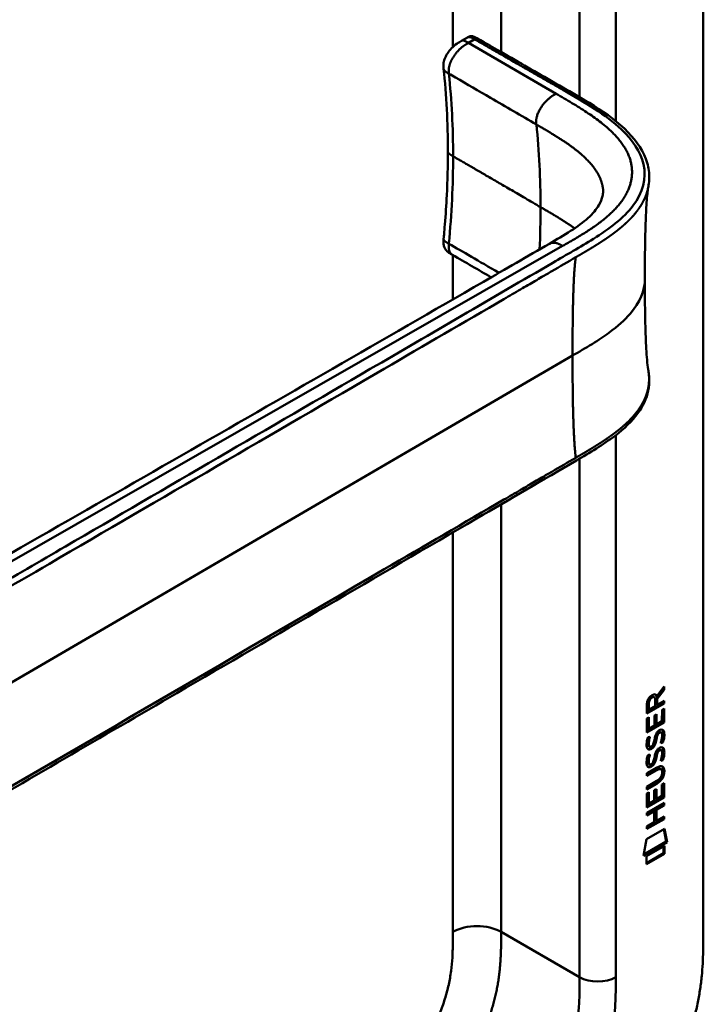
# Model space of a CAD drawing. Header units: millimetres. Extents: x 20 to 833, y 20 to 574.
# Tile 7 of 17: x 406 to 438, y 149 to 196. Entities that reach past the tile are written whole.
import ezdxf

# ---------------------------------------------------------------- set-up
doc = ezdxf.new("R2010")
doc.units = ezdxf.units.MM
doc.header["$LTSCALE"] = 2
doc.layers.add('Sichtbare Kanten(DIN)', color=7, linetype='Continuous', lineweight=50)
doc.layers.add('Sichtbare tangentiale Kanten(DIN)', color=7, linetype='Continuous', lineweight=50)

msp = doc.modelspace()

# ---------------------------------------------------------------- linework, layer by layer
at = {"layer": 'Sichtbare Kanten(DIN)'}
for p, q in [((437.762, 215.286), (437.762, 152.765)), ((426.434, 194.621), (426.716, 194.783)), ((426.434, 194.62), (426.434, 194.62)), ((425.59, 193.31), (425.59, 193.31)), ((425.791, 189.438), (425.791, 189.438)), ((426.007, 184.585), (426.007, 184.585)), ((428.994, 182.849), (428.994, 182.849)), ((435.588, 163.891), (435.926, 164.344)), ((435.926, 164.344), (435.926, 164.202)), ((435.419, 163.879), (435.461, 163.854)), ((435.546, 163.915), (435.588, 163.891)), ((435.884, 164.227), (435.561, 163.794)), ((435.926, 164.202), (435.603, 163.769)), ((435.884, 164.287), (435.884, 164.227)), ((435.884, 164.227), (435.926, 164.202)), ((435.883, 163.577), (435.117, 163.136)), ((435.926, 163.553), (435.117, 163.087)), ((435.117, 163.087), (435.118, 163.516)), ((435.174, 163.583), (435.174, 163.293)), ((435.216, 163.559), (435.216, 163.268)), ((435.216, 163.268), (435.504, 163.434)), ((435.504, 163.434), (435.504, 163.724)), ((435.561, 163.794), (435.56, 163.516)), ((435.56, 163.516), (435.603, 163.491)), ((435.561, 163.794), (435.603, 163.769)), ((435.603, 163.769), (435.603, 163.491)), ((435.603, 163.491), (435.926, 163.677)), ((435.883, 163.653), (435.883, 163.577)), ((435.883, 163.577), (435.926, 163.553)), ((435.926, 163.677), (435.926, 163.553)), ((435.174, 163.293), (435.216, 163.268)), ((435.468, 162.993), (435.567, 163.05)), ((435.468, 162.52), (435.468, 162.993)), ((435.525, 163.026), (435.524, 162.602)), ((435.567, 163.05), (435.567, 162.577)), ((435.826, 162.727), (435.827, 163.265)), ((435.827, 163.265), (435.925, 163.322)), ((435.883, 163.298), (435.883, 162.685)), ((435.925, 163.322), (435.925, 162.661)), ((435.116, 162.195), (435.117, 162.849)), ((435.925, 162.661), (435.116, 162.195)), ((435.117, 162.849), (435.215, 162.906)), ((435.883, 162.685), (435.117, 162.244)), ((435.173, 162.882), (435.173, 162.399)), ((435.215, 162.906), (435.215, 162.375)), ((435.215, 162.375), (435.468, 162.52)), ((435.524, 162.602), (435.567, 162.577)), ((435.567, 162.577), (435.826, 162.727)), ((435.883, 162.685), (435.925, 162.661)), ((435.173, 162.399), (435.215, 162.375)), ((435.588, 162.126), (435.631, 162.101)), ((435.668, 162.21), (435.665, 162.208)), ((435.668, 162.21), (435.711, 162.186)), ((435.711, 162.186), (435.707, 162.184)), ((435.748, 162.218), (435.79, 162.193)), ((435.165, 161.97), (435.261, 161.992)), ((435.178, 161.592), (435.18, 161.587)), ((435.206, 161.557), (435.248, 161.533)), ((435.221, 161.567), (435.223, 161.563)), ((435.414, 161.647), (435.417, 161.654)), ((435.522, 161.884), (435.564, 161.859)), ((435.535, 161.957), (435.578, 161.932)), ((435.827, 161.757), (435.869, 161.732)), ((435.164, 161.138), (435.26, 161.16)), ((435.535, 161.125), (435.577, 161.1)), ((435.588, 161.294), (435.63, 161.269)), ((435.668, 161.378), (435.664, 161.376)), ((435.668, 161.378), (435.71, 161.354)), ((435.71, 161.354), (435.707, 161.352)), ((435.747, 161.385), (435.79, 161.361)), ((435.178, 160.76), (435.18, 160.755)), ((435.205, 160.725), (435.248, 160.701)), ((435.22, 160.735), (435.222, 160.731)), ((435.413, 160.815), (435.416, 160.822)), ((435.521, 161.052), (435.564, 161.027)), ((435.826, 160.925), (435.869, 160.9)), ((435.115, 160.283), (435.581, 160.551)), ((435.545, 160.457), (435.115, 160.209)), ((435.587, 160.432), (435.115, 160.16)), ((435.115, 160.16), (435.115, 160.283)), ((435.739, 160.497), (435.781, 160.472)), ((435.836, 160.319), (435.836, 160.323)), ((435.115, 159.651), (435.587, 159.923)), ((435.538, 159.821), (435.115, 159.577)), ((435.58, 159.796), (435.115, 159.528)), ((435.824, 159.757), (435.923, 159.814)), ((435.824, 159.219), (435.824, 159.757)), ((435.881, 159.789), (435.88, 159.177)), ((435.923, 159.814), (435.923, 159.152)), ((435.114, 159.341), (435.213, 159.398)), ((435.114, 158.686), (435.114, 159.341)), ((435.115, 159.528), (435.115, 159.651)), ((435.171, 159.373), (435.17, 158.891)), ((435.213, 159.398), (435.213, 158.866)), ((435.466, 159.485), (435.565, 159.542)), ((435.466, 159.012), (435.466, 159.485)), ((435.522, 159.517), (435.522, 159.094)), ((435.565, 159.542), (435.564, 159.069)), ((435.113, 158.427), (435.922, 158.893)), ((435.88, 159.177), (435.114, 158.735)), ((435.923, 159.152), (435.114, 158.686)), ((435.17, 158.891), (435.213, 158.866)), ((435.213, 158.866), (435.466, 159.012)), ((435.522, 159.094), (435.564, 159.069)), ((435.88, 158.794), (435.523, 158.589)), ((435.564, 159.069), (435.824, 159.219)), ((435.88, 159.177), (435.923, 159.152)), ((435.88, 158.868), (435.88, 158.794)), ((435.88, 158.794), (435.922, 158.77)), ((435.922, 158.893), (435.922, 158.77)), ((435.423, 158.531), (435.113, 158.353)), ((435.465, 158.506), (435.113, 158.304)), ((435.113, 158.304), (435.113, 158.427)), ((435.423, 158.531), (435.465, 158.506)), ((435.465, 157.997), (435.465, 158.506)), ((435.523, 158.589), (435.523, 158.08)), ((435.523, 158.589), (435.566, 158.564)), ((435.566, 158.564), (435.565, 158.056)), ((435.922, 158.77), (435.566, 158.564)), ((435.879, 158.162), (435.113, 157.721)), ((435.921, 158.138), (435.113, 157.672)), ((435.113, 157.795), (435.465, 157.997)), ((435.523, 158.08), (435.565, 158.056)), ((435.565, 158.056), (435.922, 158.261)), ((435.879, 158.236), (435.879, 158.162)), ((435.879, 158.162), (435.921, 158.138)), ((435.922, 158.261), (435.921, 158.138)), ((435.093, 157.188), (435.943, 157.678)), ((435.113, 157.672), (435.113, 157.795)), ((435.909, 157.659), (436.028, 157.079)), ((435.943, 157.678), (436.07, 157.055)), ((434.963, 156.417), (435.093, 157.188)), ((436.07, 157.055), (434.963, 156.417)), ((436.028, 157.079), (434.972, 156.471)), ((436.028, 157.079), (436.07, 157.055)), ((435.898, 156.538), (435.092, 156.074)), ((435.94, 156.514), (435.092, 156.025)), ((435.093, 156.398), (435.94, 156.887)), ((435.898, 156.862), (435.898, 156.538)), ((435.898, 156.538), (435.94, 156.514)), ((435.94, 156.887), (435.94, 156.514)), ((435.092, 156.025), (435.093, 156.398))]:
    msp.add_line(p, q, dxfattribs=at)
for centre, major_axis, ratio, start_param, end_param in [((435.507, 163.523), (-0.175, 0.346), 0.819444, 0.044165, 1.01691), ((435.156, 163.245), (-0.368, -0.732), 0.34929, 2.798951, 3.629759), ((435.113, 163.269), (-0.368, -0.732), 0.34929, 2.798951, 3.03581), ((435.55, 163.499), (-0.175, 0.346), 0.819444, 0.044165, 1.01691), ((435.482, 161.552), (-0.258, -0.67), 0.280159, 3.097672, 3.459563), ((435.524, 161.527), (-0.258, -0.67), 0.280159, 2.938175, 3.459563), ((435.536, 162.814), (-0.327, -1.256), 0.153171, 6.026615, 6.087575), ((435.389, 161.973), (-0.178, -0.418), 0.325758, 6.002571, 6.243644), ((435.579, 162.79), (-0.327, -1.256), 0.153171, 6.026615, 6.087575), ((435.431, 161.948), (-0.178, -0.418), 0.325758, 6.002571, 6.462865), ((435.397, 161.645), (-0.0284, -0.0613), 0.214041, 1.386578, 1.694656), ((435.481, 160.721), (0.258, 0.669), 0.280374, 6.239236, 6.601395), ((435.524, 160.696), (0.258, 0.669), 0.280374, 6.079702, 6.601395), ((435.56, 162.077), (0.352, 1.35), 0.146604, 2.895407, 2.954548), ((435.391, 161.145), (0.18, 0.422), 0.324198, 2.862775, 3.102561), ((435.602, 162.052), (0.352, 1.35), 0.146604, 2.895407, 2.954548), ((435.433, 161.12), (0.18, 0.422), 0.324198, 2.862775, 3.320606), ((435.397, 160.813), (0.0284, 0.0613), 0.214041, 4.52817, 4.836248), ((434.5, 158.401), (1.355, 2.199), 0.216474, 5.945573, 6.664037), ((434.459, 160.727), (1.388, -0.568), 0.642788, 5.820817, 6.539156), ((434.501, 160.702), (1.388, -0.568), 0.642788, 5.820817, 6.539156), ((429.208, 162.972), (6.595, -2.821), 0.235363, 6.108423, 6.383356), ((434.457, 158.425), (1.355, 2.199), 0.216474, 5.945573, 6.245566)]:
    msp.add_ellipse(centre, major_axis=major_axis, ratio=ratio, start_param=start_param, end_param=end_param, dxfattribs=at)
for points, knots in [([(379.922, 194.745), (380.864, 195.29), (381.807, 195.834), (383.881, 197.032), (385.013, 197.685), (387.502, 199.122), (388.859, 199.906), (391.846, 201.63), (393.475, 202.571), (397.06, 204.64), (399.015, 205.769), (403.316, 208.252), (405.662, 209.606), (410.823, 212.586), (413.638, 214.212), (417.94, 216.695), (419.426, 217.553), (420.912, 218.411)], [0.000002, 0.000002, 0.000002, 0.000002, 1, 1, 2.2, 2.2, 3.64, 3.64, 5.368, 5.368, 7.4416, 7.4416, 9.92992, 9.92992, 12.915904, 12.915904, 14.492315, 14.492315, 14.492315, 14.492315]), ([(426.72, 194.785), (426.73, 194.792), (426.742, 194.798), (426.768, 194.812), (426.783, 194.819), (426.813, 194.83), (426.829, 194.835), (426.861, 194.84), (426.876, 194.842), (426.91, 194.841), (426.928, 194.839), (426.97, 194.831), (426.995, 194.823), (427.063, 194.795), (427.106, 194.772), (427.259, 194.683), (427.364, 194.623), (427.75, 194.403), (428.025, 194.241), (429.13, 193.611), (429.959, 193.133), (432.037, 191.943), (433.356, 191.231), (434.663, 189.898), (434.988, 189.409), (435.204, 188.66), (435.237, 188.42), (435.226, 188.069), (435.217, 187.97), (435.197, 187.843), (435.195, 187.832), (435.192, 187.816), (435.192, 187.812), (435.19, 187.804), (435.19, 187.801), (435.189, 187.796), (435.189, 187.794), (435.188, 187.791), (435.188, 187.79), (435.188, 187.789), (435.187, 187.788), (435.187, 187.787), (435.187, 187.786), (435.187, 187.785), (435.187, 187.785), (435.187, 187.785), (435.187, 187.784), (435.187, 187.784)], [0.000843, 0.000843, 0.000843, 0.000843, 0.012002, 0.012002, 0.024086, 0.024086, 0.036304, 0.036304, 0.04868, 0.04868, 0.063766, 0.063766, 0.086736, 0.086736, 0.130268, 0.130268, 0.24534, 0.24534, 0.53744, 0.53744, 1.413741, 1.413741, 2.732266, 2.732266, 3.383583, 3.383583, 3.678745, 3.678745, 3.79819, 3.79819, 3.809282, 3.809282, 3.813105, 3.813105, 3.815784, 3.815784, 3.817258, 3.817258, 3.818042, 3.818042, 3.818425, 3.818425, 3.819027, 3.819027, 3.819626, 3.819626, 3.819766, 3.819766, 3.819766, 3.819766]), ([(425.59, 193.31), (425.586, 193.346), (425.582, 193.387), (425.58, 193.483), (425.583, 193.539), (425.605, 193.67), (425.629, 193.747), (425.693, 193.898), (425.734, 193.973), (425.836, 194.124), (425.898, 194.2), (426.044, 194.353), (426.131, 194.427), (426.292, 194.539), (426.367, 194.582), (426.434, 194.621)], [0, 0, 0, 0, 0.0359077, 0.0359077, 0.0808895, 0.0808895, 0.1413907, 0.1413907, 0.2046198, 0.2046198, 0.2783665, 0.2783665, 0.3691868, 0.3691868, 0.4424007, 0.4424007, 0.4424007, 0.4424007]), ([(425.59, 185.335), (425.591, 185.352), (425.593, 185.37), (425.6, 185.439), (425.604, 185.49), (425.623, 185.696), (425.636, 185.851), (425.686, 186.466), (425.716, 186.924), (425.774, 188.074), (425.791, 188.761), (425.791, 189.438)], [0, 0, 0, 0, 0.01508, 0.01508, 0.060317, 0.060317, 0.196032, 0.196032, 0.603239, 0.603239, 1.22638, 1.22638, 1.22638, 1.22638]), ([(430.55, 185.11), (431.232, 185.505), (431.907, 185.907), (432.583, 186.515), (432.755, 186.717), (432.952, 187.059), (433.008, 187.202), (433.054, 187.417), (433.062, 187.489), (433.065, 187.592), (433.065, 187.626), (433.062, 187.671), (433.061, 187.686), (433.059, 187.703), (433.059, 187.709), (433.058, 187.713), (433.058, 187.714), (433.058, 187.714)], [0.000047, 0.000047, 0.000047, 0.000047, 0.726132, 0.726132, 1.094003, 1.094003, 1.349296, 1.349296, 1.479575, 1.479575, 1.54524, 1.54524, 1.578485, 1.578485, 1.595558, 1.595558, 1.603306, 1.603306, 1.603306, 1.603306]), ([(435.187, 187.784), (435.176, 187.726), (435.164, 187.643), (435.138, 187.429), (435.125, 187.291), (435.091, 186.854), (435.075, 186.535), (435.03, 185.321), (435.022, 184.389), (435.022, 183.463)], [0, 0, 0, 0, 0.124269, 0.124269, 0.280476, 0.280476, 0.595236, 0.595236, 1.460829, 1.460829, 1.460829, 1.460829]), ([(399.112, 167.048), (408.58, 172.469), (418.047, 177.891), (428.487, 183.917), (429.519, 184.514), (430.55, 185.11)], [0, 0, 0, 0, 10.000028, 10.000028, 11.098058, 11.098058, 11.098058, 11.098058]), ([(426.006, 184.584), (425.988, 184.594), (425.967, 184.606), (425.923, 184.632), (425.9, 184.646), (425.852, 184.677), (425.827, 184.695), (425.774, 184.737), (425.746, 184.763), (425.692, 184.823), (425.667, 184.859), (425.622, 184.943), (425.605, 184.992), (425.582, 185.103), (425.579, 185.167), (425.583, 185.265), (425.587, 185.301), (425.59, 185.335)], [0, 0, 0, 0, 0.0211447, 0.0211447, 0.0416819, 0.0416819, 0.0646787, 0.0646787, 0.0929056, 0.0929056, 0.1280334, 0.1280334, 0.1708261, 0.1708261, 0.2232514, 0.2232514, 0.2531817, 0.2531817, 0.2531817, 0.2531817]), ([(435.022, 183.463), (435.022, 182.692), (435.029, 181.918), (435.059, 180.784), (435.073, 180.408), (435.106, 179.874), (435.119, 179.699), (435.151, 179.378), (435.171, 179.23), (435.186, 179.142)], [0, 0, 0, 0, 0.721466, 0.721466, 1.084261, 1.084261, 1.269024, 1.269024, 1.460513, 1.460513, 1.460513, 1.460513]), ([(435.187, 179.142), (435.187, 179.141), (435.187, 179.141), (435.187, 179.14), (435.187, 179.14), (435.187, 179.139), (435.187, 179.138), (435.187, 179.137), (435.188, 179.136), (435.188, 179.134), (435.188, 179.133), (435.188, 179.131), (435.189, 179.13), (435.189, 179.126), (435.19, 179.124), (435.191, 179.117), (435.192, 179.113), (435.194, 179.099), (435.196, 179.089), (435.201, 179.055), (435.205, 179.031), (435.218, 178.936), (435.224, 178.869), (435.237, 178.602), (435.222, 178.409), (435.107, 177.849), (434.937, 177.491), (434.42, 176.78), (434.048, 176.429), (433.08, 175.69), (432.446, 175.317), (430.253, 174.038), (428.692, 173.13), (422.45, 169.495), (417.768, 166.769), (409.576, 161.999), (406.065, 159.954), (399.921, 156.376), (397.356, 154.805), (393.794, 152.851), (392.884, 152.407), (391.352, 151.906), (390.786, 151.752), (389.904, 151.681), (389.59, 151.689), (389.126, 151.768), (388.968, 151.808), (388.736, 151.889), (388.659, 151.92), (388.543, 151.973), (388.505, 151.992), (388.447, 152.022), (388.427, 152.032), (388.397, 152.049), (388.387, 152.055), (388.371, 152.064), (388.366, 152.067), (388.358, 152.071), (388.355, 152.073), (388.351, 152.075), (388.349, 152.076), (388.346, 152.078), (388.345, 152.079), (388.344, 152.08)], [0, 0, 0, 0, 0.000812, 0.000812, 0.001159, 0.001159, 0.001709, 0.001709, 0.00226, 0.00226, 0.00297, 0.00297, 0.004051, 0.004051, 0.005946, 0.005946, 0.009784, 0.009784, 0.018899, 0.018899, 0.044942, 0.044942, 0.123041, 0.123041, 0.357876, 0.357876, 0.819393, 0.819393, 1.341428, 1.341428, 2.016287, 2.016287, 3.678544, 3.678544, 8.665313, 8.665313, 12.40539, 12.40539, 15.210451, 15.210451, 16.085372, 16.085372, 16.55485, 16.55485, 16.809473, 16.809473, 16.944798, 16.944798, 17.014076, 17.014076, 17.049094, 17.049094, 17.066817, 17.066817, 17.075861, 17.075861, 17.080537, 17.080537, 17.082986, 17.082986, 17.084274, 17.084274, 17.085621, 17.085621, 17.085621, 17.085621]), ([(435.739, 160.497), (435.737, 160.498), (435.734, 160.499), (435.714, 160.508), (435.694, 160.51), (435.633, 160.502), (435.587, 160.481), (435.545, 160.457)], [0.06065051, 0.06065051, 0.06065051, 0.06065051, 0.06439039, 0.06439039, 0.08887549, 0.08887549, 0.13413559, 0.13413559, 0.13413559, 0.13413559]), ([(435.836, 160.323), (435.836, 160.338), (435.836, 160.353), (435.831, 160.394), (435.825, 160.419), (435.804, 160.456), (435.79, 160.469), (435.756, 160.484), (435.736, 160.485), (435.675, 160.477), (435.63, 160.457), (435.587, 160.432)], [0, 0, 0, 0, 0.0140042, 0.0140042, 0.0408947, 0.0408947, 0.0643904, 0.0643904, 0.0888755, 0.0888755, 0.1341356, 0.1341356, 0.1341356, 0.1341356]), ([(430.115, 139.602), (430.28, 139.698), (430.613, 139.895), (431.035, 140.159), (431.458, 140.441), (431.799, 140.683), (432.224, 141.007), (432.564, 141.286), (432.985, 141.658), (433.319, 141.975), (433.729, 142.395), (434.051, 142.75), (434.443, 143.214), (434.746, 143.601), (435.112, 144.102), (435.392, 144.516), (435.724, 145.047), (435.974, 145.479), (436.266, 146.028), (436.482, 146.472), (436.729, 147.029), (436.907, 147.475), (437.104, 148.03), (437.242, 148.471), (437.389, 149.015), (437.487, 149.443), (437.586, 149.968), (437.646, 150.38), (437.702, 150.882), (437.731, 151.273), (437.753, 151.752), (437.762, 152.219), (437.762, 152.584), (437.762, 152.765)], [0.0000069, 0.0000069, 0.0000069, 0.0000069, 0.0407043, 0.0814017, 0.1017504, 0.1424478, 0.1627965, 0.203494, 0.2238427, 0.2645401, 0.2848888, 0.3255862, 0.3459349, 0.3866323, 0.406981, 0.4476784, 0.4680271, 0.5087246, 0.5290733, 0.5697707, 0.5901194, 0.6308168, 0.6511655, 0.6918629, 0.7122116, 0.752909, 0.7732577, 0.8139552, 0.8343039, 0.8750013, 0.89535, 0.9360474, 0.9767448, 0.9767448, 0.9767448, 0.9767448])]:
    msp.add_open_spline(points, degree=3, knots=knots, dxfattribs=at)
for points in [[(426.716, 194.783), (426.716, 194.784), (426.717, 194.784), (426.717, 194.784)], [(425.791, 189.438), (425.791, 190.769), (425.716, 192.084), (425.59, 193.31)], [(427.82, 183.532), (427.216, 183.883), (426.612, 184.234), (426.006, 184.584)], [(435.118, 163.516), (435.122, 163.663), (435.187, 163.851), (435.361, 163.951)], [(435.419, 163.879), (435.397, 163.891), (435.365, 163.889), (435.32, 163.863)], [(435.504, 163.724), (435.504, 163.814), (435.48, 163.906), (435.362, 163.838)], [(435.468, 161.853), (435.492, 161.987), (435.521, 162.072), (435.561, 162.15)], [(435.588, 162.126), (435.568, 162.085), (435.551, 162.03), (435.535, 161.957)], [(435.561, 162.15), (435.587, 162.201), (435.624, 162.246), (435.675, 162.283)], [(435.631, 162.101), (435.611, 162.061), (435.593, 162.006), (435.578, 161.932)], [(435.665, 162.208), (435.63, 162.189), (435.609, 162.166), (435.588, 162.126)], [(435.707, 162.184), (435.673, 162.164), (435.651, 162.141), (435.631, 162.101)], [(435.675, 162.283), (435.756, 162.343), (435.836, 162.356), (435.891, 162.285)], [(435.825, 161.911), (435.845, 162.031), (435.845, 162.121), (435.815, 162.168)], [(435.89, 162.028), (435.882, 161.915), (435.837, 161.782), (435.827, 161.757)], [(435.83, 162.329), (435.837, 162.323), (435.843, 162.317), (435.848, 162.309)], [(435.848, 162.309), (435.879, 162.268), (435.895, 162.205), (435.895, 162.117)], [(435.895, 162.117), (435.895, 162.09), (435.893, 162.06), (435.89, 162.028)], [(435.891, 162.285), (435.922, 162.244), (435.937, 162.181), (435.937, 162.093)], [(435.937, 162.093), (435.937, 162.065), (435.935, 162.036), (435.933, 162.004)], [(435.13, 161.467), (435.104, 161.531), (435.096, 161.602), (435.108, 161.716)], [(435.108, 161.716), (435.113, 161.765), (435.125, 161.839), (435.145, 161.907)], [(435.145, 161.907), (435.15, 161.926), (435.165, 161.97), (435.165, 161.97)], [(435.175, 161.84), (435.156, 161.747), (435.155, 161.673), (435.171, 161.612)], [(435.209, 161.98), (435.198, 161.939), (435.181, 161.873), (435.175, 161.84)], [(435.217, 161.815), (435.199, 161.723), (435.197, 161.648), (435.214, 161.587)], [(435.261, 161.992), (435.261, 161.992), (435.227, 161.866), (435.217, 161.815)], [(435.281, 161.527), (435.322, 161.531), (435.375, 161.573), (435.405, 161.628)], [(435.467, 161.675), (435.435, 161.588), (435.379, 161.504), (435.29, 161.453)], [(435.51, 161.65), (435.477, 161.563), (435.422, 161.479), (435.332, 161.429)], [(435.417, 161.654), (435.436, 161.701), (435.453, 161.764), (435.468, 161.853)], [(435.522, 161.884), (435.506, 161.796), (435.489, 161.732), (435.467, 161.675)], [(435.564, 161.859), (435.549, 161.772), (435.531, 161.708), (435.51, 161.65)], [(435.535, 161.957), (435.533, 161.945), (435.522, 161.885), (435.522, 161.884)], [(435.578, 161.932), (435.576, 161.921), (435.564, 161.86), (435.564, 161.859)], [(435.765, 161.7), (435.765, 161.7), (435.809, 161.809), (435.825, 161.911)], [(435.869, 161.732), (435.863, 161.73), (435.765, 161.7), (435.765, 161.7)], [(435.827, 161.757), (435.824, 161.756), (435.803, 161.749), (435.78, 161.743)], [(435.933, 162.004), (435.924, 161.891), (435.88, 161.757), (435.869, 161.732)], [(435.288, 161.408), (435.225, 161.382), (435.16, 161.392), (435.13, 161.467)], [(435.144, 161.075), (435.15, 161.094), (435.164, 161.138), (435.164, 161.138)], [(435.246, 161.432), (435.216, 161.42), (435.185, 161.416), (435.158, 161.423)], [(435.208, 161.148), (435.197, 161.107), (435.18, 161.041), (435.174, 161.008)], [(435.26, 161.16), (435.26, 161.16), (435.226, 161.034), (435.216, 160.983)], [(435.29, 161.453), (435.261, 161.437), (435.255, 161.436), (435.246, 161.432)], [(435.332, 161.429), (435.304, 161.413), (435.298, 161.412), (435.288, 161.408)], [(435.468, 161.021), (435.491, 161.155), (435.52, 161.24), (435.56, 161.318)], [(435.535, 161.125), (435.533, 161.113), (435.521, 161.053), (435.521, 161.052)], [(435.588, 161.294), (435.568, 161.253), (435.55, 161.198), (435.535, 161.125)], [(435.56, 161.318), (435.586, 161.369), (435.623, 161.414), (435.674, 161.451)], [(435.577, 161.1), (435.575, 161.089), (435.564, 161.028), (435.564, 161.027)], [(435.63, 161.269), (435.61, 161.229), (435.593, 161.174), (435.577, 161.1)], [(435.664, 161.376), (435.63, 161.357), (435.608, 161.334), (435.588, 161.294)], [(435.707, 161.352), (435.672, 161.332), (435.651, 161.309), (435.63, 161.269)], [(435.674, 161.451), (435.755, 161.511), (435.835, 161.524), (435.89, 161.453)], [(435.825, 161.079), (435.844, 161.199), (435.844, 161.289), (435.814, 161.336)], [(435.89, 161.196), (435.881, 161.083), (435.837, 160.949), (435.826, 160.925)], [(435.83, 161.497), (435.836, 161.491), (435.842, 161.485), (435.848, 161.477)], [(435.848, 161.477), (435.879, 161.436), (435.894, 161.373), (435.894, 161.285)], [(435.932, 161.171), (435.924, 161.058), (435.879, 160.925), (435.869, 160.9)], [(435.89, 161.453), (435.921, 161.412), (435.936, 161.349), (435.936, 161.261)], [(435.894, 161.285), (435.894, 161.257), (435.892, 161.228), (435.89, 161.196)], [(435.936, 161.261), (435.936, 161.233), (435.935, 161.204), (435.932, 161.171)], [(435.13, 160.635), (435.104, 160.699), (435.096, 160.77), (435.108, 160.884)], [(435.108, 160.884), (435.113, 160.933), (435.124, 161.007), (435.144, 161.075)], [(435.288, 160.576), (435.225, 160.55), (435.16, 160.56), (435.13, 160.635)], [(435.174, 161.008), (435.156, 160.915), (435.154, 160.841), (435.171, 160.78)], [(435.216, 160.983), (435.198, 160.891), (435.197, 160.816), (435.213, 160.755)], [(435.28, 160.695), (435.322, 160.699), (435.375, 160.741), (435.405, 160.796)], [(435.467, 160.843), (435.434, 160.756), (435.379, 160.672), (435.289, 160.621)], [(435.509, 160.818), (435.476, 160.731), (435.421, 160.647), (435.331, 160.597)], [(435.416, 160.822), (435.436, 160.869), (435.452, 160.932), (435.468, 161.021)], [(435.521, 161.052), (435.506, 160.964), (435.488, 160.9), (435.467, 160.843)], [(435.564, 161.027), (435.548, 160.94), (435.53, 160.876), (435.509, 160.818)], [(435.764, 160.868), (435.764, 160.868), (435.808, 160.977), (435.825, 161.079)], [(435.869, 160.9), (435.863, 160.898), (435.764, 160.868), (435.764, 160.868)], [(435.826, 160.925), (435.824, 160.924), (435.802, 160.917), (435.78, 160.911)], [(435.245, 160.6), (435.215, 160.588), (435.184, 160.584), (435.157, 160.591)], [(435.289, 160.621), (435.261, 160.605), (435.255, 160.604), (435.245, 160.6)], [(435.331, 160.597), (435.303, 160.581), (435.297, 160.58), (435.288, 160.576)]]:
    msp.add_open_spline(points, degree=3, dxfattribs=at)
msp.add_rational_spline([(435.186, 179.142), (435.186, 179.142), (435.186, 179.142), (435.187, 179.142)], [0.999508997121, 0.999509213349, 0.999509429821, 0.999509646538], degree=3, dxfattribs=at)
at = {"layer": 'Sichtbare tangentiale Kanten(DIN)'}
for p, q in [((426.024, 194.33), (426.024, 214.715)), ((428.287, 194.092), (428.287, 214.715)), ((431.964, 191.983), (431.964, 212.592)), ((433.661, 212.592), (433.661, 190.851)), ((427.048, 194.692), (426.757, 194.524)), ((426.757, 194.524), (430.86, 192.141)), ((425.837, 193.08), (425.837, 193.079)), ((426.024, 189.213), (426.024, 189.213)), ((433.661, 186.076), (433.661, 186.076)), ((425.837, 185.107), (425.837, 185.109)), ((432.459, 185.244), (432.458, 185.244)), ((431.166, 185.004), (399.638, 166.96)), ((431.168, 185.005), (431.166, 185.004)), ((426.024, 182.496), (426.024, 184.573)), ((429.358, 183.062), (429.358, 183.062)), ((395.733, 158.957), (431.633, 179.862)), ((433.661, 176.134), (433.661, 150.724)), ((431.964, 150.724), (431.964, 175.036)), ((428.287, 173.039), (428.287, 173.039)), ((428.287, 152.847), (428.287, 172.894)), ((426.024, 171.721), (426.024, 171.721)), ((426.024, 152.847), (426.024, 171.577)), ((435.32, 163.863), (435.362, 163.838)), ((435.174, 163.583), (435.216, 163.559)), ((435.665, 162.208), (435.707, 162.184)), ((435.848, 162.309), (435.891, 162.285)), ((435.89, 162.028), (435.933, 162.004)), ((435.895, 162.117), (435.937, 162.093)), ((435.171, 161.612), (435.214, 161.587)), ((435.175, 161.84), (435.217, 161.815)), ((435.178, 161.592), (435.221, 161.567)), ((435.18, 161.587), (435.223, 161.563)), ((435.467, 161.675), (435.51, 161.65)), ((435.246, 161.432), (435.288, 161.408)), ((435.29, 161.453), (435.332, 161.429)), ((435.664, 161.376), (435.707, 161.352)), ((435.848, 161.477), (435.89, 161.453)), ((435.89, 161.196), (435.932, 161.171)), ((435.894, 161.285), (435.936, 161.261)), ((435.171, 160.78), (435.213, 160.755)), ((435.174, 161.008), (435.216, 160.983)), ((435.178, 160.76), (435.22, 160.735)), ((435.18, 160.755), (435.222, 160.731)), ((435.467, 160.843), (435.509, 160.818)), ((435.245, 160.6), (435.288, 160.576)), ((435.289, 160.621), (435.331, 160.597)), ((435.545, 160.457), (435.587, 160.432)), ((435.893, 160.403), (435.936, 160.379)), ((435.538, 159.821), (435.58, 159.796)), ((428.287, 152.847), (431.964, 150.724))]:
    msp.add_line(p, q, dxfattribs=at)
for major_axis, start_param, end_param in [((21.528, 37.287), 5.497784, 5.611427), ((-21.528, -37.287), 2.300587, 2.356191)]:
    msp.add_ellipse((399.69, 169.246), major_axis=major_axis, ratio=0.57735, start_param=start_param, end_param=end_param, dxfattribs=at)
for points, degree, knots in [([(426.717, 194.784), (426.718, 194.785), (426.719, 194.785), (426.766, 194.81), (426.827, 194.799), (426.942, 194.753), (426.996, 194.721), (427.048, 194.692)], 3, [0.1123448, 0.1123448, 0.1123448, 0.1123448, 0.1133897, 0.1133897, 0.1721179, 0.1721179, 0.228328, 0.228328, 0.228328, 0.228328]), ([(427.048, 194.692), (427.05, 194.69), (427.053, 194.689), (427.055, 194.688), (427.14, 194.639), (427.223, 194.59), (427.306, 194.543), (427.389, 194.496), (427.471, 194.448), (427.553, 194.4), (427.636, 194.353), (427.719, 194.305), (427.803, 194.257), (427.887, 194.209), (427.972, 194.159), (428.06, 194.109), (428.104, 194.084), (428.148, 194.059), (428.192, 194.033), (428.237, 194.008), (428.282, 193.982), (428.327, 193.956), (428.417, 193.904), (428.51, 193.851), (428.602, 193.798), (428.695, 193.745), (428.787, 193.692), (428.88, 193.639), (428.972, 193.586), (429.063, 193.533), (429.154, 193.482), (429.244, 193.43), (429.332, 193.379), (429.42, 193.329), (429.507, 193.279), (429.593, 193.23), (429.677, 193.182), (429.762, 193.133), (429.846, 193.085), (429.93, 193.037), (430.013, 192.989), (430.096, 192.942), (430.18, 192.894), (430.263, 192.846), (430.347, 192.798), (430.431, 192.75), (430.516, 192.702), (430.6, 192.653), (430.686, 192.604), (430.771, 192.556), (430.856, 192.507), (430.942, 192.457), (431.028, 192.408), (431.115, 192.359), (431.201, 192.31), (432.218, 191.727), (433.19, 191.166), (433.928, 190.462), (434.443, 189.971), (434.825, 189.409), (434.957, 188.84), (435.112, 188.171), (434.933, 187.5), (434.464, 186.884), (434.027, 186.31), (433.354, 185.803), (432.61, 185.338), (431.999, 184.955), (431.348, 184.59), (430.709, 184.217), (427.864, 182.56), (425.005, 180.896), (422.154, 179.236), (417.392, 176.463), (412.626, 173.687), (407.863, 170.913), (405.481, 169.526), (403.098, 168.139), (400.717, 166.752), (399.526, 166.058), (398.335, 165.365), (397.144, 164.671), (396.394, 164.234), (395.647, 163.791), (394.89, 163.364), (394.446, 163.113), (393.998, 162.871), (393.522, 162.64), (393.41, 162.586), (393.299, 162.534), (393.182, 162.48)], 3, [0, 0, 0, 0, 0.002518, 0.002518, 0.002518, 0.094944, 0.094944, 0.094944, 0.18737, 0.18737, 0.18737, 0.279796, 0.279796, 0.279796, 0.372222, 0.372222, 0.372222, 0.418434, 0.418434, 0.418434, 0.464647, 0.464647, 0.464647, 0.557073, 0.557073, 0.557073, 0.649499, 0.649499, 0.649499, 0.741925, 0.741925, 0.741925, 0.834351, 0.834351, 0.834351, 0.926776, 0.926776, 0.926776, 1.019202, 1.019202, 1.019202, 1.111628, 1.111628, 1.111628, 1.204054, 1.204054, 1.204054, 1.29648, 1.29648, 1.29648, 1.388905, 1.388905, 1.388905, 1.481331, 1.481331, 1.481331, 2.571552, 2.571552, 2.571552, 3.331424, 3.331424, 3.331424, 4.2235, 4.2235, 4.2235, 5.055186, 5.055186, 5.055186, 5.737675, 5.737675, 5.737675, 8.775646, 8.775646, 8.775646, 13.850256, 13.850256, 13.850256, 16.38756, 16.38756, 16.38756, 17.656213, 17.656213, 17.656213, 18.455338, 18.455338, 18.455338, 18.924865, 18.924865, 18.924865, 19.034762, 19.034762, 19.034762, 19.034762]), ([(425.837, 193.08), (425.833, 193.121), (425.826, 193.196), (425.824, 193.313), (425.856, 193.483), (426.007, 193.843), (426.236, 194.154), (426.459, 194.352), (426.624, 194.447), (426.757, 194.524)], 5, [0, 0, 0, 0, 0, 0, 0.166667, 0.305556, 0.444444, 0.537037, 1, 1, 1, 1, 1, 1]), ([(429.939, 190.697), (429.232, 191.108), (428.502, 191.533), (427.791, 191.946), (427.231, 192.273), (426.691, 192.586), (426.144, 192.903), (426.043, 192.962), (425.941, 193.02), (425.837, 193.08)], 3, [0, 0, 0, 0, 0.516956, 0.516956, 0.516956, 0.924613, 0.924613, 0.924613, 1, 1, 1, 1]), ([(425.837, 193.079), (425.838, 193.076), (425.838, 193.076), (425.838, 193.075), (425.968, 191.829), (426.034, 190.537), (426.034, 189.207)], 3, [-3.015859, -3.015859, -3.015859, -3.015859, -3.014661, -3.014661, -3.014661, -1.789448, -1.789448, -1.789448, -1.789448]), ([(425.837, 185.109), (425.838, 185.112), (425.838, 185.112), (425.838, 185.113), (425.968, 186.51), (426.034, 187.877), (426.034, 189.207)], 3, [-3.015859, -3.015859, -3.015859, -3.015859, -3.014661, -3.014661, -3.014661, -1.789448, -1.789448, -1.789448, -1.789448]), ([(425.837, 185.107), (425.825, 184.961), (425.823, 184.811), (425.887, 184.702), (425.916, 184.653), (425.957, 184.614), (426.007, 184.585)], 3, [0, 0, 0, 0, 0.3185363, 0.3185363, 0.3185363, 0.4627076, 0.4627076, 0.4627076, 0.4627076]), ([(431.785, 184.475), (431.411, 184.257), (431.037, 184.039), (430.663, 183.821), (430.508, 183.731), (430.353, 183.641), (430.199, 183.551), (429.98, 183.423), (429.761, 183.296), (429.542, 183.168), (429.426, 183.101), (429.31, 183.034), (429.195, 182.966), (428.936, 182.816), (428.678, 182.665), (428.42, 182.515), (426.55, 181.426), (424.68, 180.337), (422.81, 179.248)], 3, [0, 0, 0, 0, 0.398413, 0.398413, 0.398413, 0.557467, 0.557467, 0.557467, 0.796366, 0.796366, 0.796366, 0.913432, 0.913432, 0.913432, 1.194862, 1.194862, 1.194862, 3.186788, 3.186788, 3.186788, 3.186788]), ([(431.633, 179.862), (431.935, 180.038), (432.237, 180.213), (432.548, 180.406), (432.86, 180.599), (433.122, 180.775), (433.338, 180.933), (433.769, 181.248), (434.078, 181.528), (434.327, 181.816), (434.792, 182.353), (435.024, 182.905), (435.025, 183.462)], 3, [0, 0, 0, 0, 0.240648, 0.240648, 0.240648, 0.481295, 0.481295, 0.481295, 0.96259, 0.96259, 0.96259, 1.859268, 1.859268, 1.859268, 1.859268]), ([(422.81, 179.248), (417.577, 176.201), (412.341, 173.152), (407.11, 170.106), (403.692, 168.115), (400.274, 166.126), (396.857, 164.136), (396.533, 163.947), (396.209, 163.758), (395.884, 163.569)], 3, [3.186788, 3.186788, 3.186788, 3.186788, 8.760538, 8.760538, 8.760538, 12.401919, 12.401919, 12.401919, 12.747463, 12.747463, 12.747463, 12.747463]), ([(431.785, 175.075), (431.411, 174.858), (431.037, 174.64), (430.663, 174.422), (430.507, 174.331), (430.352, 174.241), (430.196, 174.15), (429.978, 174.023), (429.76, 173.896), (429.542, 173.769), (429.426, 173.702), (429.31, 173.634), (429.194, 173.566), (428.936, 173.416), (428.678, 173.266), (428.42, 173.116), (426.55, 172.027), (424.68, 170.938), (422.81, 169.849)], 3, [0, 0, 0, 0, 0.398412, 0.398412, 0.398412, 0.558361, 0.558361, 0.558361, 0.796365, 0.796365, 0.796365, 0.913785, 0.913785, 0.913785, 1.19486, 1.19486, 1.19486, 3.18679, 3.18679, 3.18679, 3.18679]), ([(422.81, 169.849), (415.33, 165.494), (407.851, 161.138), (400.372, 156.783), (399.984, 156.557), (399.596, 156.331), (399.207, 156.105), (398.848, 155.895), (398.488, 155.686), (398.128, 155.476), (397.38, 155.041), (396.632, 154.605), (395.884, 154.17)], 3, [3.18679, 3.18679, 3.18679, 3.18679, 11.154099, 11.154099, 11.154099, 11.571149, 11.571149, 11.571149, 11.950756, 11.950756, 11.950756, 12.747463, 12.747463, 12.747463, 12.747463]), ([(420.781, 144.174), (420.827, 144.201), (420.873, 144.228), (420.92, 144.255), (421.045, 144.327), (421.17, 144.4), (421.295, 144.474), (421.338, 144.5), (421.381, 144.526), (421.424, 144.552), (421.446, 144.565), (421.468, 144.578), (421.489, 144.591), (421.511, 144.604), (421.532, 144.617), (421.555, 144.631), (421.642, 144.685), (421.726, 144.737), (421.812, 144.793), (421.814, 144.794), (421.816, 144.795), (421.818, 144.797), (421.993, 144.909), (422.159, 145.022), (422.327, 145.144), (422.33, 145.146), (422.332, 145.148), (422.335, 145.15), (422.505, 145.273), (422.672, 145.402), (422.839, 145.542), (422.84, 145.543), (422.842, 145.544), (422.843, 145.545), (423.013, 145.687), (423.181, 145.839), (423.345, 145.998), (423.346, 145.999), (423.347, 146), (423.348, 146.001), (423.514, 146.162), (423.678, 146.335), (423.837, 146.516), (423.995, 146.696), (424.149, 146.886), (424.296, 147.084), (424.443, 147.281), (424.584, 147.487), (424.716, 147.698), (424.849, 147.91), (424.975, 148.13), (425.09, 148.352), (425.204, 148.573), (425.309, 148.8), (425.403, 149.026), (425.496, 149.251), (425.579, 149.48), (425.65, 149.705), (425.72, 149.928), (425.779, 150.153), (425.827, 150.373), (425.827, 150.374), (425.827, 150.376), (425.828, 150.377), (425.875, 150.593), (425.911, 150.806), (425.939, 151.016), (425.939, 151.019), (425.94, 151.022), (425.94, 151.025), (425.967, 151.233), (425.986, 151.437), (425.999, 151.646), (425.999, 151.648), (425.999, 151.651), (426, 151.653), (426.006, 151.756), (426.01, 151.855), (426.014, 151.955), (426.017, 152.059), (426.02, 152.161), (426.021, 152.262), (426.024, 152.459), (426.024, 152.653), (426.024, 152.847)], 3, [0, 0, 0, 0, 0.049086, 0.049086, 0.049086, 0.181856, 0.181856, 0.181856, 0.227566, 0.227566, 0.227566, 0.250422, 0.250422, 0.250422, 0.273278, 0.273278, 0.273278, 0.362539, 0.362539, 0.362539, 0.364701, 0.364701, 0.364701, 0.544762, 0.544762, 0.544762, 0.547577, 0.547577, 0.547577, 0.72973, 0.72973, 0.72973, 0.73138, 0.73138, 0.73138, 0.916509, 0.916509, 0.916509, 0.917593, 0.917593, 0.917593, 1.105005, 1.105005, 1.105005, 1.29248, 1.29248, 1.29248, 1.479975, 1.479975, 1.479975, 1.668694, 1.668694, 1.668694, 1.856674, 1.856674, 1.856674, 2.043542, 2.043542, 2.043542, 2.228635, 2.228635, 2.228635, 2.229961, 2.229961, 2.229961, 2.411764, 2.411764, 2.411764, 2.414482, 2.414482, 2.414482, 2.594841, 2.594841, 2.594841, 2.597037, 2.597037, 2.597037, 2.686284, 2.686284, 2.686284, 2.778136, 2.778136, 2.778136, 2.956121, 2.956121, 2.956121, 2.956121]), ([(425.589, 140.092), (425.817, 140.223), (426.268, 140.484), (426.929, 140.901), (427.57, 141.361), (428.395, 142.046), (429.367, 143.052), (430.38, 144.467), (431.181, 146.021), (431.622, 147.347), (431.833, 148.393), (431.927, 149.171), (431.964, 149.945), (431.964, 150.463), (431.964, 150.724)], 3, [59.615883, 59.615883, 59.615883, 59.615883, 59.859385, 60.102886, 60.346387, 60.589889, 61.076891, 61.563894, 62.050896, 62.537899, 62.7814, 63.024901, 63.268403, 63.511905, 63.511905, 63.511905, 63.511905]), ([(433.661, 150.724), (433.661, 150.463), (433.661, 149.925), (433.621, 149.074), (433.515, 148.189), (433.27, 146.973), (432.83, 145.65), (432.356, 144.661), (432.159, 144.293)], 3, [59.615882, 59.615882, 59.615882, 59.615882, 59.859385, 60.102886, 60.346388, 60.589889, 61.076892, 61.376104, 61.376104, 61.376104, 61.376104])]:
    msp.add_open_spline(points, degree=degree, knots=knots, dxfattribs=at)
for points, degree in [([(426.757, 194.524), (426.621, 194.602), (426.502, 194.658), (426.434, 194.62)], 3), ([(425.59, 193.31), (425.595, 193.261), (425.626, 193.214), (425.683, 193.169), (425.758, 193.126), (425.837, 193.08)], 5), ([(429.939, 190.697), (429.913, 190.941), (429.884, 191.195), (430.264, 191.797), (430.572, 191.975), (430.86, 192.141)], 5), ([(430.86, 192.141), (433.395, 190.669), (435.42, 189.492), (435.194, 187.31), (433.277, 186.212), (431.168, 185.005)], 5), ([(433.058, 187.711), (432.965, 188.335), (432.579, 188.963), (431.892, 189.559), (430.963, 190.1), (429.939, 190.697)], 5), ([(426.034, 189.207), (425.953, 189.254), (425.877, 189.298), (425.82, 189.344), (425.791, 189.391), (425.791, 189.438)], 5), ([(431.73, 185.832), (431.451, 186.03), (431.148, 186.226), (430.825, 186.422), (430.485, 186.619), (430.135, 186.823)], 5), ([(425.59, 185.335), (425.586, 185.293), (425.613, 185.249), (425.671, 185.204), (425.752, 185.157), (425.837, 185.107)], 5), ([(428.186, 183.744), (427.212, 184.311), (426.489, 184.731), (425.837, 185.107)], 3), ([(431.166, 185.004), (431.041, 185.076), (430.912, 185.15), (430.774, 185.183), (430.649, 185.167), (430.55, 185.11)], 5), ([(431.785, 184.474), (431.706, 183.936), (431.665, 183.142), (431.644, 182.126), (431.633, 180.997), (431.633, 179.862)], 5), ([(431.785, 175.075), (431.706, 175.705), (431.665, 176.546), (431.644, 177.586), (431.633, 178.727), (431.633, 179.862)], 5), ([(421.912, 142.215), (424.017, 143.43), (426.045, 144.601), (428.287, 148.34), (428.287, 150.551), (428.287, 152.847)], 5), ([(426.024, 152.847), (426.649, 153.207), (427.662, 153.207), (428.287, 152.847)], 3), ([(431.964, 150.724), (432.433, 150.453), (433.192, 150.453), (433.661, 150.724)], 3)]:
    msp.add_open_spline(points, degree=degree, dxfattribs=at)
msp.add_rational_spline([(426.034, 189.207), (426.985, 188.658), (428.08, 188.02), (430.135, 186.823)], [1.0000845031, 1.00068688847, 1.005519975, 1.0442970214], degree=3, dxfattribs=at)
for points, weights, knots in [([(435.187, 187.784), (435.156, 187.611), (435.103, 187.439), (435.03, 187.269), (434.951, 187.087), (434.848, 186.906), (434.721, 186.728), (434.598, 186.556), (434.452, 186.385), (434.284, 186.216), (434.225, 186.157), (434.164, 186.099), (434.1, 186.04), (434.076, 186.018), (434.051, 185.995), (434.025, 185.973), (433.937, 185.895), (433.843, 185.817), (433.744, 185.739), (433.65, 185.664), (433.55, 185.589), (433.445, 185.513), (433.345, 185.441), (433.241, 185.369), (433.13, 185.295), (433.027, 185.226), (432.919, 185.156), (432.803, 185.083), (432.699, 185.018), (432.588, 184.949), (432.467, 184.877), (432.366, 184.815), (432.254, 184.749), (432.126, 184.674), (432.044, 184.625), (431.948, 184.57), (431.785, 184.475)], [0.999862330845, 0.999347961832, 0.99939385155, 1, 0.999922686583, 0.999922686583, 1, 1.00094812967, 1.00094812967, 1, 1.00026108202, 1.00026108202, 1, 1.00005099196, 1.00005099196, 1, 1.00084821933, 1.00084821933, 1, 1.00131563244, 1.00131563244, 1, 1.00209471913, 1.00209471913, 1, 1.00365509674, 1.00365509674, 1, 1.00586622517, 1.00586622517, 1, 1.01725442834, 1.01725442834, 1, 1.18725223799, 1.18725223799, 1], [2.228353, 2.228353, 2.228353, 2.228353, 2.455219, 2.455219, 2.455219, 2.702244, 2.702244, 2.702244, 2.949854, 2.949854, 2.949854, 3.038631, 3.038631, 3.038631, 3.073329, 3.073329, 3.073329, 3.196623, 3.196623, 3.196623, 3.319771, 3.319771, 3.319771, 3.442754, 3.442754, 3.442754, 3.565553, 3.565553, 3.565553, 3.688193, 3.688193, 3.688193, 3.810667, 3.810667, 3.810667, 3.931916, 3.931916, 3.931916, 3.931916]), ([(435.187, 179.142), (435.195, 179.092), (435.203, 179.042), (435.208, 178.993), (435.211, 178.967), (435.213, 178.942), (435.215, 178.916), (435.227, 178.752), (435.22, 178.589), (435.194, 178.426), (435.164, 178.239), (435.109, 178.053), (435.03, 177.868), (434.951, 177.686), (434.848, 177.506), (434.721, 177.328), (434.598, 177.156), (434.452, 176.985), (434.284, 176.816), (434.226, 176.758), (434.165, 176.699), (434.101, 176.641), (434.076, 176.619), (434.051, 176.596), (434.025, 176.573), (433.937, 176.495), (433.843, 176.417), (433.744, 176.339), (433.65, 176.265), (433.55, 176.189), (433.445, 176.114), (433.345, 176.042), (433.241, 175.97), (433.13, 175.895), (433.027, 175.827), (432.919, 175.757), (432.803, 175.684), (432.699, 175.619), (432.588, 175.55), (432.467, 175.477), (432.366, 175.416), (432.254, 175.35), (432.126, 175.274), (432.044, 175.226), (431.948, 175.17), (431.785, 175.075)], [0.999509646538, 0.999615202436, 0.99977865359, 1, 0.9999832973, 0.9999832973, 1, 0.99933166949, 0.99933166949, 1, 0.999344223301, 0.999344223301, 1, 0.999922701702, 0.999922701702, 1, 1.00094814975, 1.00094814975, 1, 1.00025925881, 1.00025925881, 1, 1.0000518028, 1.0000518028, 1, 1.00084824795, 1.00084824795, 1, 1.00131558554, 1.00131558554, 1, 1.00209490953, 1.00209490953, 1, 1.00365462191, 1.00365462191, 1, 1.00586740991, 1.00586740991, 1, 1.01725389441, 1.01725389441, 1, 1.18722739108, 1.18722739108, 1], [1.898579, 1.898579, 1.898579, 1.898579, 1.963767, 1.963767, 1.963767, 1.996982, 1.996982, 1.996982, 2.209763, 2.209763, 2.209763, 2.455209, 2.455209, 2.455209, 2.702233, 2.702233, 2.702233, 2.949842, 2.949842, 2.949842, 3.038335, 3.038335, 3.038335, 3.073317, 3.073317, 3.073317, 3.196611, 3.196611, 3.196611, 3.319758, 3.319758, 3.319758, 3.442741, 3.442741, 3.442741, 3.56554, 3.56554, 3.56554, 3.688179, 3.688179, 3.688179, 3.810653, 3.810653, 3.810653, 3.931901, 3.931901, 3.931901, 3.931901])]:
    msp.add_rational_spline(points, weights, degree=3, knots=knots, dxfattribs=at)

doc.saveas('drawing.dxf')
